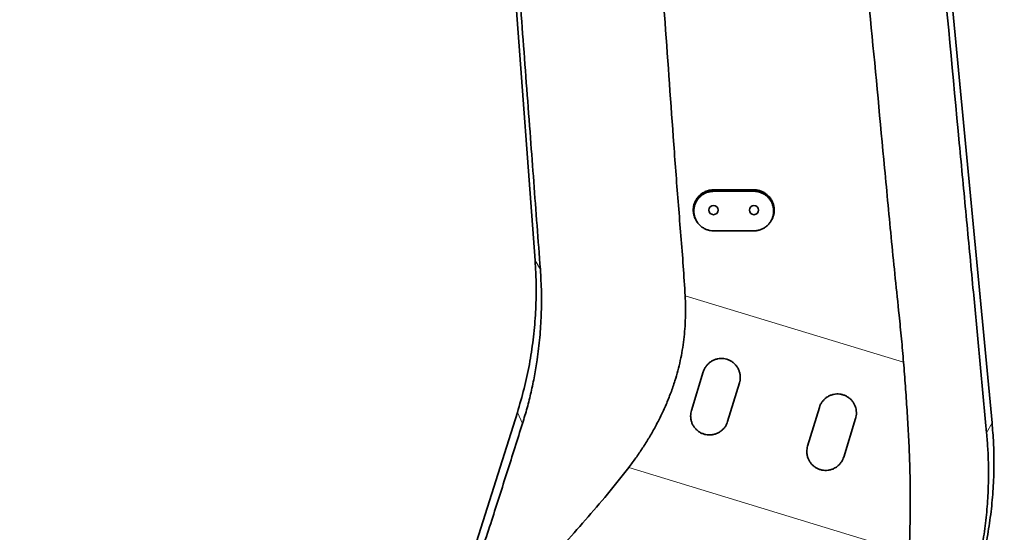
# Model space of a CAD drawing. Header units: millimetres. Extents: x 0 to 11920, y 0 to 8400.
# Tile 44 of 56: x 6933 to 7662, y 5677 to 6058. Entities that reach past the tile are written whole.
import ezdxf

# ---------------------------------------------------------------- set-up
doc = ezdxf.new("R2010")
doc.units = ezdxf.units.MM
doc.header["$LTSCALE"] = 20
doc.styles.add('SLDTEXTSTYLE0', font='TXT', dxfattribs={"width": 0.605})
doc.dimstyles.new('SLDDIMSTYLE0', dxfattribs={"dimtxt": 70, "dimasz": 70, "dimexe": 0, "dimexo": 0.0625, "dimgap": 17.5, "dimtad": 1, "dimdec": 0, "dimrnd": 1e-09, "dimzin": 12, "dimdsep": 46, "dimtxsty": 'SLDTEXTSTYLE0', "dimsah": 1, "dimcen": 0.09, "dimadec": 0, "dimazin": 3, "dimtfac": 1, "dimtofl": 0, "dimtmove": 0, "dimatfit": 3, "dimfxl": 1, "dimfrac": 2, "dimtolj": 1, "dimtzin": 12, "dimarcsym": 0})
doc.dimstyles.new('SLDDIMSTYLE1', dxfattribs={"dimtxt": 70, "dimasz": 70, "dimexe": 0, "dimexo": 0.0625, "dimgap": 17.5, "dimtad": 1, "dimdec": 1, "dimrnd": 1e-09, "dimzin": 12, "dimdsep": 46, "dimtxsty": 'SLDTEXTSTYLE0', "dimsah": 1, "dimcen": 0.09, "dimadec": 0, "dimazin": 3, "dimtfac": 1, "dimtofl": 0, "dimtmove": 0, "dimatfit": 3, "dimfxl": 1, "dimfrac": 2, "dimtolj": 1, "dimtzin": 12, "dimarcsym": 0})
doc.dimstyles.new('SLDDIMSTYLE3', dxfattribs={"dimtxt": 70, "dimasz": 70, "dimexe": 0, "dimexo": 0.0625, "dimgap": 17.5, "dimtad": 1, "dimdec": 1, "dimrnd": 1e-09, "dimzin": 12, "dimdsep": 46, "dimtxsty": 'SLDTEXTSTYLE0', "dimsah": 1, "dimcen": 0.09, "dimse1": 1, "dimsd1": 1, "dimadec": 0, "dimazin": 3, "dimtfac": 1, "dimtofl": 0, "dimtmove": 0, "dimatfit": 3, "dimfxl": 1, "dimfrac": 2, "dimtolj": 1, "dimtzin": 12, "dimarcsym": 0})
doc.dimstyles.new('SLDDIMSTYLE4', dxfattribs={"dimtxt": 70, "dimasz": 70, "dimexe": 0, "dimexo": 0.0625, "dimgap": 17.5, "dimtad": 1, "dimdec": 0, "dimrnd": 1e-09, "dimzin": 12, "dimdsep": 46, "dimtxsty": 'SLDTEXTSTYLE0', "dimsah": 1, "dimcen": 0.09, "dimse1": 1, "dimsd1": 1, "dimadec": 0, "dimazin": 3, "dimtfac": 1, "dimtofl": 0, "dimtmove": 0, "dimatfit": 3, "dimfxl": 1, "dimfrac": 2, "dimtolj": 1, "dimtzin": 12, "dimarcsym": 0})

# ---------------------------------------------------------------- blocks, each defined once
blk = doc.blocks.new('_D_2')
at = {"color": 7, "linetype": 'Continuous', "lineweight": 0}
for p, q in [((7409.79, 6636.48), (6331.13, 6636.48)), ((6361.13, 6636.48), (6361.13, 5511.48)), ((7409.79, 5511.48), (6331.13, 5511.48))]:
    blk.add_line(p, q, dxfattribs=at)
at = {"color": 7, "linetype": 'Continuous', "lineweight": 18}
for points in [[(6361.13, 6636.48), (6351.13, 6566.48), (6371.13, 6566.48)], [(6361.13, 5511.48), (6371.13, 5581.48), (6351.13, 5581.48)]]:
    blk.add_solid(points, dxfattribs=at)
at = {"color": 7, "linetype": 'Continuous', "lineweight": 18, "insert": (6270.89, 5967.04), "char_height": 70, "attachment_point": 1, "rotation": 90, "style": 'SLDTEXTSTYLE0'}
blk.add_mtext('1125', dxfattribs=at)
blk = doc.blocks.new('_D_4')
at = {"color": 7, "linetype": 'Continuous', "lineweight": 0}
for p, q in [((7203.79, 7007.63), (6191.13, 7007.63)), ((6221.13, 7007.63), (6221.13, 4731.48)), ((6734.2, 4731.48), (6191.13, 4731.48))]:
    blk.add_line(p, q, dxfattribs=at)
at = {"color": 7, "linetype": 'Continuous', "lineweight": 18}
for points in [[(6221.13, 7007.63), (6211.13, 6937.63), (6231.13, 6937.63)], [(6221.13, 4731.48), (6231.13, 4801.48), (6211.13, 4801.48)]]:
    blk.add_solid(points, dxfattribs=at)
at = {"color": 7, "linetype": 'Continuous', "lineweight": 18, "insert": (6130.89, 5762.61), "char_height": 70, "attachment_point": 1, "rotation": 90, "style": 'SLDTEXTSTYLE0'}
blk.add_mtext('2276', dxfattribs=at)
blk = doc.blocks.new('_D_6')
at = {"color": 7, "linetype": 'Continuous', "lineweight": 0}
for p, q in [((9156.29, 5609.84), (9156.29, 5953.44)), ((9156.29, 5923.44), (8757.84, 5923.44))]:
    blk.add_line(p, q, dxfattribs=at)
at = {"color": 7, "linetype": 'Continuous', "lineweight": 18}
for centre, start, end in [((8877.95, 5977.15), 153.43495, 206.56505), ((8876.98, 5977.15), 333.43495, 26.56505)]:
    blk.add_arc(centre, 120.11, start, end, dxfattribs=at)
blk.add_solid([(9156.29, 5923.44), (9086.29, 5933.44), (9086.29, 5913.44)], dxfattribs=at)
at = {"color": 7, "linetype": 'Continuous', "lineweight": 18, "insert": (8770.52, 6013.67), "char_height": 70, "attachment_point": 1, "style": 'SLDTEXTSTYLE0'}
blk.add_mtext('2144', dxfattribs=at)
blk = doc.blocks.new('_D_7')
at = {"color": 7, "linetype": 'Continuous', "lineweight": 0}
for p, q in [((9156.29, 5609.84), (9156.29, 5813.44)), ((9156.29, 5783.44), (8774.05, 5783.44))]:
    blk.add_line(p, q, dxfattribs=at)
at = {"color": 7, "linetype": 'Continuous', "lineweight": 18}
blk.add_solid([(9156.29, 5783.44), (9086.29, 5793.44), (9086.29, 5773.44)], dxfattribs=at)
at = {"color": 7, "linetype": 'Continuous', "lineweight": 18, "insert": (8774.05, 5873.67), "char_height": 70, "attachment_point": 1, "style": 'SLDTEXTSTYLE0'}
blk.add_mtext('2023', dxfattribs=at)

msp = doc.modelspace()

# ---------------------------------------------------------------- linework, layer by layer
at = {"color": 7, "linetype": 'Continuous', "lineweight": 35}
for p, q in [((7314.52, 5879.03), (7259.22, 6625.02)), ((7613.1, 6179.48), (7653.25, 5758.66)), ((7476.79, 5931.48), (7446.79, 5931.48)), ((7446.79, 5930.41), (7476.79, 5930.41)), ((7476.79, 5901.11), (7446.79, 5901.11)), ((7430.46, 5767.81), (7439.23, 5796.5)), ((7466.01, 5788.31), (7457.24, 5759.62)), ((7242.02, 5578.56), (7301.4, 5766.45)), ((7516.53, 5741.49), (7525.3, 5770.18)), ((7552.08, 5762), (7543.31, 5733.31))]:
    msp.add_line(p, q, dxfattribs=at)
at = {"color": 8, "linetype": 'Continuous', "lineweight": 18}
for p, q in [((7446.79, 5930.41), (7446.79, 5931.48)), ((7476.79, 5930.41), (7476.79, 5931.48)), ((7318.44, 5872.49), (7314.52, 5879.03)), ((7425.79, 5852.96), (7587.66, 5803.6)), ((7305.24, 5758.24), (7301.4, 5766.45)), ((7649.2, 5751.19), (7653.25, 5758.66)), ((7591.88, 5662.11), (7383.93, 5725.52))]:
    msp.add_line(p, q, dxfattribs=at)
at = {"color": 7, "linetype": 'Continuous', "lineweight": 35}
for centre in [(7446.79, 5916.48), (7476.79, 5916.48)]:
    msp.add_circle(centre, 3.4, dxfattribs=at)
for points, knots in [([(7566.66, 6648.56), (7566.79, 6646.85), (7567.04, 6643.39), (7567.59, 6636.73), (7568.31, 6628.65), (7569.19, 6619.25), (7570.09, 6609.87), (7571.06, 6599.44), (7572.08, 6587.97), (7573.16, 6575.52), (7574.91, 6554.8), (7577.36, 6525.82), (7580.55, 6488.49), (7583.8, 6451.11), (7587.1, 6413.7), (7590.45, 6376.29), (7593.86, 6338.88), (7597.33, 6301.48), (7600.85, 6264.13), (7604.38, 6226.86), (7609.09, 6177.21), (7617.29, 6090.25), (7626, 5997.83), (7634.04, 5912.31), (7638.11, 5869.39), (7641.15, 5837.17), (7643.14, 5815.64), (7645.14, 5794.12), (7647.14, 5772.61), (7648.51, 5758.33), (7649.2, 5751.19)], [0, 0, 0, 0, 0.005897, 0.011855, 0.0223, 0.032772, 0.043271, 0.053752, 0.067607, 0.081474, 0.095342, 0.136896, 0.178448, 0.22005, 0.261651, 0.303217, 0.344782, 0.386445, 0.42811, 0.46966, 0.51121, 0.594309, 0.760507, 0.820377, 0.880246, 0.904195, 0.928153, 0.952112, 0.97606, 1, 1, 1, 1]), ([(7318.44, 5872.49), (7317.62, 5883.33), (7315.98, 5905.01), (7313.55, 5937.5), (7310.11, 5983.42), (7305.65, 6042.79), (7300.19, 6115.6), (7295.65, 6176.18), (7292.04, 6224.54), (7289.34, 6260.7), (7286.62, 6296.89), (7283.87, 6333.11), (7281.24, 6367.34), (7278.73, 6399.58), (7276.34, 6429.81), (7273.59, 6464.12), (7270.47, 6502.47), (7267.64, 6537.23), (7265.45, 6564.36), (7264.15, 6580.61), (7263.12, 6593.62), (7262.32, 6603.38), (7261.51, 6613.1), (7260.95, 6619.43), (7260.66, 6622.6)], [0, 0, 0, 0, 0.043326, 0.086654, 0.129982, 0.227046, 0.324111, 0.421174, 0.469409, 0.517653, 0.565891, 0.614116, 0.662336, 0.702545, 0.742758, 0.782966, 0.83956, 0.896157, 0.922075, 0.947995, 0.961006, 0.974039, 0.987036, 1, 1, 1, 1]), ([(7587.66, 5803.6), (7587.17, 5809.42), (7586.19, 5821.07), (7583.05, 5850.85), (7578.72, 5892.97), (7572.08, 5964.06), (7563.8, 6051.71), (7553.93, 6153.66), (7544.58, 6253.4), (7538.28, 6318.37), (7535.12, 6350.85)], [0, 0, 0, 0, 0.031892, 0.063784, 0.163379, 0.262974, 0.453386, 0.643799, 0.821899, 1, 1, 1, 1]), ([(7390.97, 6322.91), (7391.62, 6311.59), (7392.9, 6288.94), (7395.92, 6248.12), (7399.86, 6200.44), (7405.11, 6133.95), (7410.9, 6055.52), (7416.27, 5980.22), (7420.68, 5919.99), (7423.93, 5882.62), (7425.33, 5860.25), (7425.79, 5852.96)], [0, 0, 0, 0, 0.072197, 0.144395, 0.260582, 0.376769, 0.568993, 0.761217, 0.857349, 0.953482, 1, 1, 1, 1]), ([(7446.79, 5931.48), (7445.95, 5931.44), (7444.27, 5931.35), (7441.81, 5930.7), (7439.5, 5929.67), (7437.39, 5928.26), (7435.56, 5926.52), (7434.03, 5924.5), (7432.87, 5922.24), (7432.09, 5919.83), (7431.75, 5917.31), (7431.81, 5914.76), (7432.33, 5912.27), (7433.2, 5909.93), (7434.09, 5908.55), (7434.52, 5907.88)], [0, 0, 0, 0, 0.077024, 0.154049, 0.231069, 0.308091, 0.385185, 0.462279, 0.539576, 0.616874, 0.694387, 0.771902, 0.849473, 0.927043, 1, 1, 1, 1]), ([(7446.79, 5901.11), (7445.99, 5901.15), (7444.36, 5901.22), (7442, 5901.86), (7439.75, 5902.86), (7437.72, 5904.22), (7435.92, 5905.91), (7434.45, 5907.87), (7433.31, 5910.07), (7432.55, 5912.42), (7432.19, 5914.89), (7432.25, 5917.37), (7432.74, 5919.83), (7433.61, 5922.15), (7434.88, 5924.31), (7436.48, 5926.2), (7438.39, 5927.81), (7440.52, 5929.06), (7442.84, 5929.93), (7444.95, 5930.35), (7446.29, 5930.4), (7446.79, 5930.41)], [0, 0, 0, 0, 0.052485, 0.106496, 0.15898, 0.212978, 0.265609, 0.319747, 0.372722, 0.427214, 0.480525, 0.535374, 0.588816, 0.643811, 0.69717, 0.75209, 0.805194, 0.859857, 0.912621, 0.966931, 1, 1, 1, 1]), ([(7489.04, 5907.9), (7489.19, 5908.1), (7489.87, 5908.96), (7490.7, 5910.73), (7491.49, 5913.13), (7491.84, 5915.65), (7491.77, 5918.19), (7491.26, 5920.69), (7490.35, 5923.07), (7489.04, 5925.25), (7487.4, 5927.19), (7485.44, 5928.82), (7483.24, 5930.1), (7480.86, 5930.98), (7478.68, 5931.42), (7477.32, 5931.46), (7476.79, 5931.48)], [0, 0, 0, 0, 0.023006, 0.100302, 0.1776, 0.255113, 0.332627, 0.410197, 0.487767, 0.565285, 0.642802, 0.720194, 0.797585, 0.874786, 0.951986, 1, 1, 1, 1]), ([(7476.79, 5930.41), (7477.59, 5930.37), (7479.22, 5930.29), (7481.59, 5929.66), (7483.83, 5928.66), (7485.86, 5927.3), (7487.66, 5925.61), (7489.13, 5923.65), (7490.28, 5921.45), (7491.03, 5919.1), (7491.39, 5916.63), (7491.33, 5914.15), (7490.85, 5911.69), (7489.97, 5909.37), (7488.7, 5907.21), (7487.1, 5905.32), (7485.19, 5903.71), (7483.07, 5902.46), (7480.74, 5901.59), (7478.63, 5901.17), (7477.3, 5901.12), (7476.79, 5901.11)], [0, 0, 0, 0, 0.052486, 0.106498, 0.158984, 0.212984, 0.265614, 0.319751, 0.372727, 0.42722, 0.480528, 0.535375, 0.588814, 0.643806, 0.697167, 0.75209, 0.805199, 0.859868, 0.912629, 0.966938, 1, 1, 1, 1]), ([(7434.51, 5907.87), (7434.58, 5907.77), (7434.71, 5907.58), (7434.84, 5907.4), (7434.9, 5907.31)], [0, 0, 0, 0, 0.527602, 1, 1, 1, 1]), ([(7488.68, 5907.31), (7488.74, 5907.4), (7488.87, 5907.58), (7489, 5907.77), (7489.07, 5907.87)], [0, 0, 0, 0, 0.472406, 1, 1, 1, 1]), ([(7301.4, 5766.45), (7303.14, 5772.32), (7306.62, 5784.06), (7310.47, 5802.03), (7313.29, 5820.19), (7314.97, 5838.49), (7315.45, 5854.43), (7315.23, 5867.96), (7314.76, 5875.34), (7314.52, 5879.03)], [0, 0, 0, 0, 0.161024, 0.322068, 0.483126, 0.644194, 0.805267, 0.902634, 1, 1, 1, 1]), ([(7305.24, 5758.24), (7306.41, 5762.09), (7308.75, 5769.78), (7311.67, 5781.55), (7314.15, 5793.46), (7316.4, 5806.96), (7318.18, 5822.07), (7319.23, 5838.78), (7319.44, 5855.61), (7318.77, 5866.86), (7318.44, 5872.49)], [0, 0, 0, 0, 0.104409, 0.209028, 0.314211, 0.419565, 0.563579, 0.70803, 0.85378, 1, 1, 1, 1]), ([(7383.93, 5725.52), (7385.71, 5727.89), (7389.28, 5732.63), (7394.31, 5740.03), (7399.1, 5747.64), (7403.61, 5755.54), (7407.82, 5763.72), (7411.71, 5772.19), (7415.2, 5780.9), (7418.08, 5789.29), (7420.41, 5797.29), (7422.25, 5804.87), (7423.74, 5812.57), (7424.87, 5820.44), (7425.63, 5828.45), (7426.03, 5836.58), (7426.1, 5844.76), (7425.89, 5850.23), (7425.79, 5852.96)], [0, 0, 0, 0, 0.066109, 0.132217, 0.198733, 0.265247, 0.333267, 0.401286, 0.469955, 0.53862, 0.595009, 0.651396, 0.708292, 0.765187, 0.823655, 0.882125, 0.941061, 1, 1, 1, 1]), ([(7439.23, 5796.5), (7439.3, 5796.69), (7439.6, 5797.63), (7440.35, 5799.28), (7441.69, 5801.26), (7443.36, 5802.99), (7445.28, 5804.4), (7447.42, 5805.47), (7449.68, 5806.16), (7452.04, 5806.46), (7454.39, 5806.36), (7456.7, 5805.86), (7458.88, 5805), (7460.89, 5803.78), (7462.66, 5802.25), (7464.17, 5800.43), (7465.34, 5798.4), (7466.17, 5796.19), (7466.61, 5793.87), (7466.66, 5791.49), (7466.39, 5789.63), (7466.09, 5788.59), (7466.01, 5788.31)], [0, 0, 0, 0, 0.014159, 0.068016, 0.123451, 0.176997, 0.232129, 0.285094, 0.339624, 0.392096, 0.446105, 0.498324, 0.552057, 0.60429, 0.658024, 0.710506, 0.764487, 0.817389, 0.871798, 0.925187, 0.980102, 1, 1, 1, 1]), ([(7587.66, 5803.6), (7588.12, 5797.68), (7589.04, 5785.84), (7590.27, 5768.1), (7591.3, 5750.36), (7592.1, 5732.64), (7592.61, 5714.9), (7592.71, 5697.21), (7592.42, 5679.58), (7592.06, 5667.94), (7591.88, 5662.11)], [0, 0, 0, 0, 0.12381, 0.247854, 0.371897, 0.496836, 0.621772, 0.747727, 0.873685, 1, 1, 1, 1]), ([(7525.3, 5770.18), (7525.36, 5770.38), (7525.67, 5771.33), (7526.43, 5772.97), (7527.77, 5774.96), (7529.44, 5776.68), (7531.36, 5778.1), (7533.5, 5779.16), (7535.77, 5779.85), (7538.12, 5780.14), (7540.48, 5780.04), (7542.78, 5779.54), (7544.97, 5778.68), (7546.97, 5777.45), (7548.75, 5775.92), (7550.24, 5774.11), (7551.42, 5772.07), (7552.24, 5769.86), (7552.68, 5767.54), (7552.72, 5765.17), (7552.45, 5763.31), (7552.16, 5762.27), (7552.08, 5762)], [0, 0, 0, 0, 0.014161, 0.06881, 0.123456, 0.177798, 0.232136, 0.285885, 0.339631, 0.392871, 0.446111, 0.499086, 0.55206, 0.605042, 0.658025, 0.711255, 0.764487, 0.818141, 0.871797, 0.925949, 0.980103, 1, 1, 1, 1]), ([(7457.24, 5759.62), (7456.75, 5758.38), (7455.97, 5756.39), (7454.11, 5754.09), (7452.31, 5752.47), (7450.25, 5751.19), (7448.03, 5750.28), (7445.69, 5749.77), (7443.32, 5749.66), (7440.99, 5749.95), (7438.76, 5750.6), (7436.68, 5751.62), (7434.8, 5752.95), (7433.17, 5754.57), (7431.81, 5756.45), (7430.77, 5758.54), (7430.04, 5760.97), (7429.67, 5764.12), (7430.17, 5766.45), (7430.46, 5767.81)], [0, 0, 0, 0, 0.091049, 0.146371, 0.201688, 0.256401, 0.311107, 0.364597, 0.418083, 0.470356, 0.522628, 0.57436, 0.626096, 0.678248, 0.730407, 0.783709, 0.837016, 0.904787, 1, 1, 1, 1]), ([(7241.34, 5560.53), (7242.19, 5563.01), (7243.9, 5567.97), (7246.48, 5575.73), (7249.53, 5585.03), (7253.03, 5595.88), (7257.77, 5610.69), (7263.32, 5627.9), (7269.69, 5647.44), (7276.06, 5666.92), (7282.22, 5685.87), (7288.15, 5704.35), (7293.86, 5722.28), (7299.54, 5740.26), (7303.34, 5752.25), (7305.24, 5758.24)], [0, 0, 0, 0, 0.040159, 0.080411, 0.120634, 0.18248, 0.244343, 0.343556, 0.442775, 0.542064, 0.641335, 0.730921, 0.820522, 0.910262, 1, 1, 1, 1]), ([(7653.25, 5758.66), (7653.65, 5753.76), (7654.45, 5743.96), (7654.78, 5728.41), (7654.34, 5712.06), (7652.91, 5694.95), (7650.53, 5677.95), (7647.28, 5661.09), (7644.33, 5650.04), (7642.86, 5644.51)], [0, 0, 0, 0, 0.127908, 0.255819, 0.40467, 0.553517, 0.702357, 0.851186, 1, 1, 1, 1]), ([(7649.2, 5751.19), (7649.52, 5747.35), (7650.18, 5739.66), (7650.61, 5728.07), (7650.64, 5716.47), (7650.18, 5703.21), (7649, 5688.36), (7646.79, 5671.93), (7644.17, 5658.29), (7641.61, 5647.37), (7640.12, 5641.92), (7639.37, 5639.19)], [0, 0, 0, 0, 0.10134, 0.202824, 0.304744, 0.406889, 0.554043, 0.701689, 0.850532, 0.925215, 1, 1, 1, 1]), ([(7543.31, 5733.31), (7542.82, 5732.07), (7542.03, 5730.08), (7540.17, 5727.78), (7538.38, 5726.16), (7536.32, 5724.88), (7534.1, 5723.96), (7531.75, 5723.46), (7529.39, 5723.34), (7527.06, 5723.63), (7524.83, 5724.29), (7522.75, 5725.3), (7520.87, 5726.64), (7519.23, 5728.26), (7517.87, 5730.14), (7516.84, 5732.22), (7516.11, 5734.66), (7515.73, 5737.81), (7516.24, 5740.13), (7516.53, 5741.49)], [0, 0, 0, 0, 0.0910549, 0.1463787, 0.2016975, 0.2564113, 0.3111183, 0.3646086, 0.4180941, 0.470365, 0.5226358, 0.5743658, 0.6260999, 0.6782509, 0.7304078, 0.7837095, 0.8370161, 0.9047862, 1, 1, 1, 1]), ([(7300.36, 5375.58), (7300.29, 5375.64), (7296.63, 5378.62), (7290.07, 5385.29), (7280.79, 5395.63), (7272.51, 5406.75), (7265.14, 5418.51), (7258.82, 5430.82), (7253.54, 5443.7), (7249.4, 5456.91), (7246.36, 5470.42), (7244.4, 5484.09), (7243.54, 5497.91), (7243.79, 5510.17), (7244.79, 5520.78), (7246.29, 5530.42), (7248.62, 5540.58), (7251.8, 5550.65), (7255.55, 5559.92), (7260.49, 5570.23), (7267.13, 5581.92), (7276.21, 5595.72), (7287.88, 5611.63), (7302.16, 5629.65), (7318.43, 5648.85), (7335.12, 5667.76), (7351.9, 5686.6), (7368.35, 5705.72), (7378.74, 5718.91), (7383.93, 5725.52)], [0, 0, 0, 0, 0.000601, 0.033471, 0.066341, 0.099672, 0.132584, 0.165965, 0.199347, 0.233207, 0.266421, 0.300168, 0.333963, 0.367703, 0.389926, 0.412149, 0.439313, 0.466475, 0.489559, 0.512647, 0.550253, 0.587874, 0.633315, 0.694172, 0.755332, 0.816488, 0.877646, 0.938797, 1, 1, 1, 1])]:
    msp.add_open_spline(points, degree=3, knots=knots, dxfattribs=at)

# ---------------------------------------------------------------- dimensions: what is measured, and where the dimension line sits
at = {"color": 7, "linetype": 'Continuous', "lineweight": 18}
for base, p1, p2, dimstyle, picture, middle in [((6221.13, 4731.48), (7207.79, 7007.63), (6738.2, 4731.48), 'SLDDIMSTYLE0', '_D_4', (6221.13, 5869.55)), ((6361.13, 5511.48), (7413.79, 6636.48), (7413.79, 5511.48), 'SLDDIMSTYLE1', '_D_2', (6361.13, 6073.98))]:
    dim = msp.add_linear_dim(base=base, p1=p1, p2=p2, angle=90, dimstyle=dimstyle, dxfattribs=at)
    dim.commit()
    dim.dimension.update_dxf_attribs({"geometry": picture, "text_midpoint": middle, "dimtype": 160})
dim = msp.add_linear_dim(base=(9156.29, 5923.44), p1=(7140.19, 5640.12), p2=(9156.29, 5605.84), text='(<>)', dimstyle='SLDDIMSTYLE3', dxfattribs=at)
dim.commit()
dim.dimension.update_dxf_attribs({"geometry": '_D_6', "text_midpoint": (8877.46, 5923.44), "dimtype": 160})
dim = msp.add_linear_dim(base=(9156.29, 5783.44), p1=(7133.69, 5559.34), p2=(9156.29, 5605.84), dimstyle='SLDDIMSTYLE4', dxfattribs=at)
dim.commit()
dim.dimension.update_dxf_attribs({"geometry": '_D_7', "text_midpoint": (8880.99, 5783.44), "dimtype": 160})

doc.saveas('drawing.dxf')
